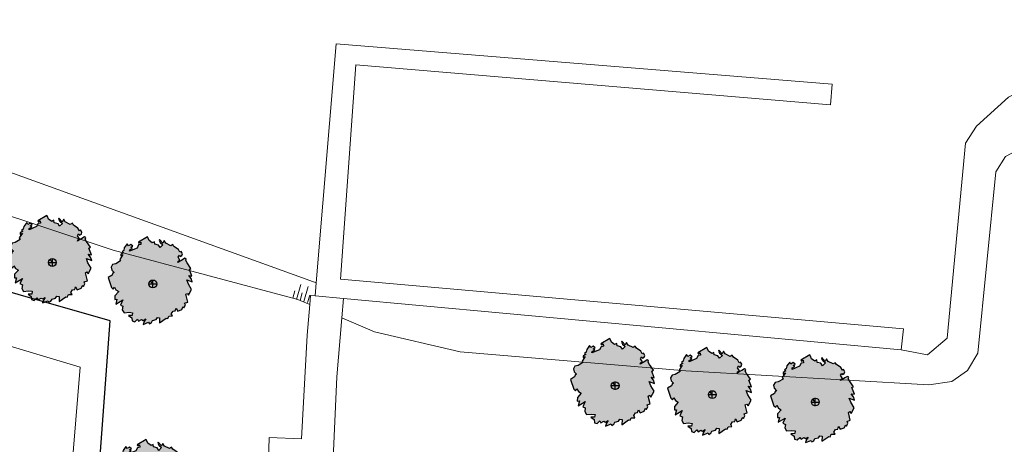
# Model space of a CAD drawing. Extents: x -1000932 to 2054797, y 285738 to 764020.
# Tile 253 of 256: x -234904 to -170574, y 609776 to 637501. Entities that reach past the tile are written whole.
import ezdxf

# ---------------------------------------------------------------- set-up
doc = ezdxf.new("R2010")
doc.units = 0
doc.header["$MEASUREMENT"] = 0
doc.layers.get('0').update_dxf_attribs({"color": 1, "linetype": 'CONTINUOUS'})
for name, color, linetype in [('--schets', 3, 'CONTINUOUS'), ('--schets pp', 1, 'CONTINUOUS'), ('-boom beschermd', 82, 'CONTINUOUS'), ('31.', 7, 'CONTINUOUS'), ('bomen', 1, 'CONTINUOUS')]:
    doc.layers.add(name, color=color, linetype=linetype)
for name, color, linetype, lineweight in [('Q10', 7, 'CONTINUOUS', 0), ('S04', 7, 'CONTINUOUS', 0), ('T04', 84, 'CONTINUOUS', 0), ('T09', 7, 'CONTINUOUS', 0), ('V00', 7, 'CONTINUOUS', 0), ('W03', 5, 'CONTINUOUS', 0)]:
    doc.layers.add(name, color=color, linetype=linetype, lineweight=lineweight)

# ---------------------------------------------------------------- blocks, each defined once
blk = doc.blocks.new('S04')
at = {"layer": 'S04', "color": 7, "linetype": 'Continuous', "lineweight": 0}
for p, q in [((0, 0.0502), (0.0502, 0.0502)), ((0, 0.0251), (0.1004, 0.0251)), ((0, 0), (0.0502, 0)), ((0, -0.0251), (0.1004, -0.0251)), ((0, -0.0502), (0.0502, -0.0502))]:
    blk.add_line(p, q, dxfattribs=at)
blk = doc.blocks.new('UNNAMED')
at = {"color": 0}
for p, q in [((-0.5, 0), (0.5, 0)), ((0, -0.5), (0, 0.5))]:
    blk.add_line(p, q, dxfattribs=at)
blk = doc.blocks.new('Boom2')
at = {"layer": '-boom beschermd', "linetype": 'Continuous', "transparency": 33554559}
h = blk.add_hatch(color=76, dxfattribs=at)
h.dxf.hatch_style = 1
h.paths.add_polyline_path([(2240, 1375), (2147, 1534), (2182, 1631), (2096, 1673), (1935, 1578), (1832, 1518), (1639, 1404), (1658, 1477), (1771, 1543), (1651, 1748), (1732, 1872), (1778, 1792), (1894, 1860), (1934, 1975), (1847, 2123), (1767, 2076), (1667, 2247), (1380, 2445), (1306, 2570), (1170, 2490), (845, 2651), (741, 2825), (644, 2655), (427, 2905), (408, 2829), (480, 2706), (657, 2556), (476, 2369), (368, 2533), (121, 2587), (98, 2757), (-38, 2677), (-250, 2828), (-308, 2997), (-355, 3077), (-947, 2730), (-907, 2662), (-793, 2728), (-776, 2570), (-928, 2542), (-1029, 2345), (-1518, 2134), (-1512, 2229), (-1342, 2330), (-1441, 2394), (-1315, 2467), (-1441, 2577), (-1600, 2484), (-1674, 2609), (-1865, 2358), (-1898, 2178), (-2014, 2098), (-1925, 2040), (-2095, 1940), (-2097, 1829), (-1958, 1911), (-2167, 1602), (-2107, 1499), (-2426, 1312), (-2630, 1269), (-2731, 1102), (-2688, 898), (-2535, 743), (-2626, 690), (-2661, 562), (-2923, 408), (-2709, -243), (-2589, -343), (-2515, -208), (-2408, -390), (-2221, -499), (-2475, -771), (-2478, -1007), (-2342, -1003), (-2423, -1319), (-1960, -1046), (-2121, -1378), (-1955, -1459), (-1996, -1691), (-1879, -1889), (-1552, -1855), (-1320, -1878), (-1349, -2063), (-1591, -2068), (-1379, -2221), (-1354, -2421), (-1184, -2474), (-1006, -2308), (-933, -2434), (-738, -2319), (-639, -2383), (-468, -2283), (-569, -2450), (-639, -2644), (-275, -2507), (-222, -2598), (-97, -2524), (-23, -2389), (215, -2326), (296, -2202), (445, -2222), (436, -2552), (872, -2246), (974, -2263), (1046, -2098), (1288, -2094), (1208, -1957), (1320, -1784), (1463, -1762), (1516, -1593), (1623, -1775), (1889, -1680), (1988, -1484), (2035, -1564), (2129, -1386), (2079, -1262), (2287, -1186), (2159, -680), (2261, -620), (2335, -745), (2534, -370), (2326, -17), (2219, 260), (2568, 128), (2496, 351), (2341, 547), (2554, 504), (2388, 941), (2490, 1001)])
at = {"layer": '-boom beschermd', "linetype": 'Continuous'}
blk.add_lwpolyline([(2240, 1375), (2147, 1534), (2182, 1631), (2096, 1673), (1935, 1578), (1832, 1518), (1639, 1404), (1658, 1477), (1771, 1543), (1651, 1748), (1732, 1872), (1778, 1792), (1894, 1860), (1934, 1975), (1847, 2123), (1767, 2076), (1667, 2247), (1380, 2445), (1306, 2570), (1170, 2490), (845, 2651), (741, 2825), (644, 2655), (427, 2905), (408, 2829), (480, 2706), (657, 2556), (476, 2369), (368, 2533), (121, 2587), (98, 2757), (-38, 2677), (-250, 2828), (-308, 2997), (-355, 3077), (-947, 2730), (-907, 2662), (-793, 2728), (-776, 2570), (-928, 2542), (-1029, 2345), (-1518, 2134), (-1512, 2229), (-1342, 2330), (-1441, 2394), (-1315, 2467), (-1441, 2577), (-1600, 2484), (-1674, 2609), (-1865, 2358), (-1898, 2178), (-2014, 2098), (-1925, 2040), (-2095, 1940), (-2097, 1829), (-1958, 1911), (-2167, 1602), (-2107, 1499), (-2426, 1312), (-2630, 1269), (-2731, 1102), (-2688, 898), (-2535, 743), (-2626, 690), (-2661, 562), (-2923, 408), (-2709, -243), (-2589, -343), (-2515, -208), (-2408, -390), (-2221, -499), (-2475, -771), (-2478, -1007), (-2342, -1003), (-2423, -1319), (-1960, -1046), (-2121, -1378), (-1955, -1459), (-1996, -1691), (-1879, -1889), (-1552, -1855), (-1320, -1878), (-1349, -2063), (-1591, -2068), (-1379, -2221), (-1354, -2421), (-1184, -2474), (-1006, -2308), (-933, -2434), (-738, -2319), (-639, -2383), (-468, -2283), (-569, -2450), (-639, -2644), (-275, -2507), (-222, -2598), (-97, -2524), (-23, -2389), (215, -2326), (296, -2202), (445, -2222), (436, -2552), (872, -2246), (974, -2263), (1046, -2098), (1288, -2094), (1208, -1957), (1320, -1784), (1463, -1762), (1516, -1593), (1623, -1775), (1889, -1680), (1988, -1484), (2035, -1564), (2129, -1386), (2079, -1262), (2287, -1186), (2159, -680), (2261, -620), (2335, -745), (2534, -370), (2326, -17), (2219, 260), (2568, 128), (2496, 351), (2341, 547), (2554, 504), (2388, 941), (2490, 1001)], close=True, dxfattribs=at)
blk.add_lwpolyline([(0, 0), (-163, 196)], dxfattribs=at)
blk.add_circle((0, 0), 255, dxfattribs=at)
blk = doc.blocks.new('bomen')
at = {"layer": '--schets', "linetype": 'Continuous'}
for p in [(36043, -6891), (42607, -8289), (72817, -14929), (79158, -15515), (85890, -16003), (42525, -21525)]:
    blk.add_blockref('Boom2', p, dxfattribs=at)
at = {"layer": 'bomen', "xscale": 531.2874016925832, "yscale": 531.2874016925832, "zscale": 531.2874016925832}
for p in [(36043, -6891), (42607, -8289), (72817, -14929), (79158, -15515), (85890, -16003)]:
    blk.add_blockref('UNNAMED', p, dxfattribs=at)

msp = doc.modelspace()

# ---------------------------------------------------------------- linework, layer by layer
at = {"layer": '31.', "color": 7, "linetype": 'Continuous', "lineweight": 25, "ltscale": 10}
msp.add_lwpolyline([(-285301.838, 602936.904), (-293156.838, 584022.904), (-287894.838, 582010.904), (-289322.838, 578341.904), (-282989.838, 576707.904), (-283588.838, 574262.904), (-275302.838, 571295.904), (-233547.838, 556343.904), (-228988.838, 617844.904), (-271232.838, 629924.904), (-275732.838, 616384.904), (-275937.838, 616447.904), (-281755.838, 601177.904)], close=True, dxfattribs=at)
at = {"layer": 'Q10', "flags": 128}
for points in [[(-215532.734, 620310.921), (-214237.734, 635922.921), (-181816.734, 633295.921), (-181928.734, 631935.921), (-212941.734, 634550.921), (-213940.734, 620553.921), (-177162.734, 617304.921), (-177308.734, 615950.921)], [(-215601.734, 619472.921), (-215532.734, 620310.921)], [(-213756.734, 619302.921), (-215601.734, 619472.921)], [(-177308.734, 615950.921), (-213756.734, 619302.921)]]:
    msp.add_lwpolyline(points, dxfattribs=at)
at = {"layer": 'T04', "flags": 128}
msp.add_lwpolyline([(-268825.734, 626183.921), (-230957.734, 614822.921), (-235673.734, 557416.921), (-251026.734, 562803.921)], dxfattribs=at)
at = {"layer": 'T09', "flags": 128}
for points in [[(-216574.734, 619171.921), (-216726.734, 619235.921), (-228805.734, 622443.921), (-245439.734, 627955.921), (-261489.734, 633353.921), (-283513.734, 640187.921), (-295085.734, 643503.921), (-309024.734, 647981.921)], [(-152722.734, 627058.921), (-153811.734, 627172.921), (-169708.734, 628990.921), (-170505.734, 628568.921), (-171133.734, 627560.921), (-172299.734, 615735.921), (-172981.734, 614593.921), (-173992.734, 613883.921), (-175502.734, 613663.921), (-191381.734, 614562.921), (-206121.734, 615802.921), (-211724.734, 617118.921), (-213861.734, 618023.921)], [(-215955.734, 618909.921), (-216574.734, 619171.921)]]:
    msp.add_lwpolyline(points, dxfattribs=at)
at = {"layer": 'V00', "flags": 128}
for points in [[(-215917.734, 591760.921), (-216369.734, 593697.921), (-215580.734, 593931.921), (-218753.734, 604932.921), (-218602.734, 610216.921), (-216496.734, 610121.921), (-216119.734, 616910.921), (-215955.734, 618909.921)], [(-215955.734, 618909.921), (-215907.734, 619490.921), (-215601.734, 619472.921)], [(-213756.734, 619302.921), (-213861.734, 618023.921)], [(-213861.734, 618023.921), (-214179.734, 614170.921), (-214540.734, 606424.921), (-216465.734, 606299.921), (-215312.734, 601552.921), (-212820.734, 592834.921)]]:
    msp.add_lwpolyline(points, dxfattribs=at)
at = {"layer": 'W03', "flags": 128}
for points in [[(-308467.734, 649715.921), (-237137.734, 628108.921), (-216189.734, 620547.921)], [(-177308.734, 615950.921), (-175592.734, 615613.921), (-174317.734, 616710.921), (-173100.734, 629445.921), (-172388.734, 630547.921), (-170300.734, 632452.921), (-167811.734, 633668.921), (-164823.734, 634395.921), (-160249.734, 634344.921), (-151980.734, 633648.921)], [(-216189.734, 620547.921), (-215532.734, 620310.921)]]:
    msp.add_lwpolyline(points, dxfattribs=at)

# ---------------------------------------------------------------- block references
at = {"layer": '--schets pp', "linetype": 'Continuous'}
msp.add_blockref('bomen', (-268811.487, 628537.48), dxfattribs=at)
at = {"layer": 'S04', "xscale": 10000.00000000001, "yscale": 10000.00000000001, "zscale": 10000.00000000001, "rotation": 74.36856552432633}
msp.add_blockref('S04', (-216574.734, 619171.921), dxfattribs=at)

doc.saveas('drawing.dxf')
